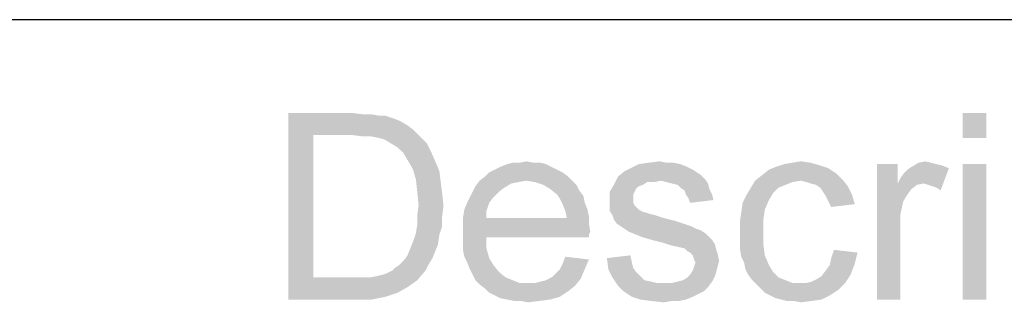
# Paper-space layout '61767N-2-A-2_1_1' of a CAD drawing. Header units: millimetres. Extents: x 0 to 594, y 1 to 420.
# Tile 194 of 222: x 525.55 to 536.08, y 60.63 to 63.66. Entities that reach past the tile are written whole.
import ezdxf

# ---------------------------------------------------------------- set-up
doc = ezdxf.new("R2010")
doc.units = ezdxf.units.MM
doc.header["$LTSCALE"] = 32.67
doc.layers.add('61767N-2-A-2_DXF_FORMAT', color=7, linetype='CONTINUOUS')
doc.layers.add('DETAIL', color=7, linetype='CONTINUOUS')

psp = doc.layouts.new('61767N-2-A-2_1_1')

# ---------------------------------------------------------------- linework, layer by layer
at = {"layer": '61767N-2-A-2_DXF_FORMAT', "color": 2, "linetype": 'Continuous'}
psp.add_line((409, 63.662), (584, 63.662), dxfattribs=at)
at = {"layer": 'DETAIL', "color": 2, "linetype": 'Continuous'}
for points in [[(528.4222, 62.662), (529.1037, 62.662), (528.6889, 62.425)], [(528.6889, 62.425), (528.4222, 60.662), (528.4222, 62.662)], [(529.1037, 62.662), (529.2222, 62.6472), (528.6889, 62.425)], [(529.3111, 62.6472), (529.4, 62.6324), (528.6889, 62.425)], [(529.2222, 62.6472), (529.3111, 62.6472), (528.6889, 62.425)], [(529.4593, 62.6324), (529.5482, 62.6027), (528.6889, 62.425)], [(529.4, 62.6324), (529.4593, 62.6324), (528.6889, 62.425)], [(529.5482, 62.6027), (529.6222, 62.5731), (528.6889, 62.425)], [(535.8889, 62.662), (535.637, 62.3953), (535.637, 62.662)], [(535.637, 62.3953), (535.8889, 62.662), (535.8889, 62.3953)], [(529.6222, 62.5731), (529.6963, 62.5287), (528.6889, 62.425)], [(529.6963, 62.5287), (529.7556, 62.4842), (528.6889, 62.425)], [(529.1037, 62.425), (528.6889, 62.425), (529.7556, 62.4842)], [(529.2222, 62.4101), (529.1037, 62.425), (529.7556, 62.4842)], [(529.3111, 62.4101), (529.2222, 62.4101), (529.7556, 62.4842)], [(529.3111, 62.4101), (529.7556, 62.4842), (529.8296, 62.4101)], [(528.6889, 62.425), (528.6889, 60.899), (528.4222, 60.662)], [(529.8296, 62.4101), (529.3852, 62.3953), (529.3111, 62.4101)], [(529.4444, 62.3805), (529.3852, 62.3953), (529.8296, 62.4101)], [(529.5185, 62.3361), (529.4444, 62.3805), (529.8296, 62.4101)], [(529.5185, 62.3361), (529.8296, 62.4101), (529.9037, 62.3361)], [(529.9037, 62.3361), (529.5926, 62.2916), (529.5185, 62.3361)], [(529.5926, 62.2916), (529.9037, 62.3361), (529.9482, 62.2472)], [(529.9482, 62.2472), (529.6519, 62.2324), (529.5926, 62.2916)], [(529.6963, 62.1583), (529.6519, 62.2324), (529.9482, 62.2472)], [(529.6963, 62.1583), (529.9482, 62.2472), (529.9926, 62.1435)], [(529.9926, 62.1435), (529.7556, 62.0546), (529.6963, 62.1583)], [(529.7556, 62.0546), (529.9926, 62.1435), (530.037, 62.0398)], [(530.037, 62.0398), (529.7852, 61.9509), (529.7556, 62.0546)], [(531.2963, 62.0546), (530.5704, 62.025), (530.6296, 62.0546)], [(530.5704, 62.025), (531.2963, 62.0546), (531.3556, 62.025)], [(531.237, 62.0842), (530.6296, 62.0546), (530.6889, 62.0842)], [(530.6296, 62.0546), (531.237, 62.0842), (531.2963, 62.0546)], [(531.1778, 62.1139), (530.6889, 62.0842), (530.763, 62.1139)], [(530.6889, 62.0842), (531.1778, 62.1139), (531.237, 62.0842)], [(531.0444, 62.1287), (531.1185, 62.1287), (530.763, 62.1139)], [(530.8963, 62.1287), (531.0444, 62.1287), (530.763, 62.1139)], [(530.8963, 62.1287), (530.763, 62.1139), (530.8222, 62.1287)], [(530.763, 62.1139), (531.1185, 62.1287), (531.1778, 62.1139)], [(530.8963, 62.1287), (530.9704, 62.1435), (531.0444, 62.1287)], [(532.7482, 62.0546), (532.0222, 62.0398), (532.0815, 62.0694)], [(532.0222, 62.0398), (532.7482, 62.0546), (532.7926, 62.025)], [(532.6148, 62.1139), (532.6889, 62.0842), (532.0815, 62.0694)], [(532.6148, 62.1139), (532.0815, 62.0694), (532.1704, 62.1139)], [(532.0815, 62.0694), (532.6889, 62.0842), (532.7482, 62.0546)], [(532.4667, 62.1287), (532.5407, 62.1287), (532.1704, 62.1139)], [(532.4667, 62.1287), (532.1704, 62.1139), (532.2741, 62.1287)], [(532.1704, 62.1139), (532.5407, 62.1287), (532.6148, 62.1139)], [(532.2741, 62.1287), (532.3926, 62.1435), (532.4667, 62.1287)], [(534.2889, 62.0101), (533.4889, 61.9953), (533.563, 62.0546)], [(534.2, 62.0694), (533.563, 62.0546), (533.637, 62.0842)], [(533.563, 62.0546), (534.2, 62.0694), (534.2889, 62.0101)], [(534.1111, 62.099), (533.637, 62.0842), (533.7259, 62.1139)], [(533.637, 62.0842), (534.1111, 62.099), (534.2, 62.0694)], [(534.0074, 62.1287), (533.7259, 62.1139), (533.8148, 62.1287)], [(533.7259, 62.1139), (534.0074, 62.1287), (534.1111, 62.099)], [(533.8148, 62.1287), (533.9037, 62.1435), (534.0074, 62.1287)], [(534.9407, 62.1139), (534.9407, 61.9064), (534.7185, 60.662)], [(534.9407, 62.1139), (534.7185, 60.662), (534.7185, 62.1139)], [(534.9407, 61.9064), (534.9704, 61.9657), (535.4889, 62.0694)], [(535.2222, 61.9064), (534.9407, 61.9064), (535.4889, 62.0694)], [(534.9704, 61.9657), (535.0148, 62.025), (535.4889, 62.0694)], [(535.0148, 62.025), (535.0444, 62.0546), (535.4889, 62.0694)], [(535.4889, 62.0694), (535.0444, 62.0546), (535.0889, 62.0842)], [(535.2963, 62.1287), (535.3556, 62.1139), (535.0889, 62.0842)], [(535.2963, 62.1287), (535.0889, 62.0842), (535.163, 62.1287)], [(535.3556, 62.1139), (535.4148, 62.099), (535.0889, 62.0842)], [(535.0889, 62.0842), (535.4148, 62.099), (535.4889, 62.0694)], [(535.163, 62.1287), (535.237, 62.1435), (535.2963, 62.1287)], [(535.2667, 61.8916), (535.2222, 61.9064), (535.4889, 62.0694)], [(535.3111, 61.8768), (535.2667, 61.8916), (535.4889, 62.0694)], [(535.3556, 61.862), (535.3111, 61.8768), (535.4889, 62.0694)], [(535.3556, 61.862), (535.4889, 62.0694), (535.4, 61.8324)], [(535.8889, 62.1139), (535.637, 60.662), (535.637, 62.1139)], [(535.637, 60.662), (535.8889, 62.1139), (535.8889, 60.662)], [(529.7852, 61.9509), (530.037, 62.0398), (530.0519, 61.9213)], [(530.0519, 61.9213), (529.8, 61.8176), (529.7852, 61.9509)], [(531.4148, 61.9805), (530.4667, 61.9361), (530.5259, 61.9805)], [(530.9704, 61.9361), (530.4667, 61.9361), (531.4148, 61.9805)], [(531.3556, 62.025), (530.5259, 61.9805), (530.5704, 62.025)], [(530.5259, 61.9805), (531.3556, 62.025), (531.4148, 61.9805)], [(530.9704, 61.9361), (531.4148, 61.9805), (531.4593, 61.9361)], [(532.4074, 61.9361), (531.9037, 61.8916), (531.9482, 61.9805)], [(532.7926, 62.025), (531.9482, 61.9805), (532.0222, 62.0398)], [(532.7926, 62.025), (532.837, 61.9953), (531.9482, 61.9805)], [(531.9482, 61.9805), (532.837, 61.9953), (532.8815, 61.9509)], [(531.9482, 61.9805), (532.8815, 61.9509), (532.4074, 61.9361)], [(532.4667, 61.9213), (532.4074, 61.9361), (532.8815, 61.9509)], [(532.5259, 61.9064), (532.4667, 61.9213), (532.8815, 61.9509)], [(532.5259, 61.9064), (532.8815, 61.9509), (532.9111, 61.9064)], [(534.3482, 61.9509), (533.4148, 61.9361), (533.4889, 61.9953)], [(533.9037, 61.9361), (533.4148, 61.9361), (534.3482, 61.9509)], [(533.4889, 61.9953), (534.2889, 62.0101), (534.3482, 61.9509)], [(533.963, 61.9213), (533.9037, 61.9361), (534.3482, 61.9509)], [(534.0074, 61.9064), (533.963, 61.9213), (534.3482, 61.9509)], [(534.0667, 61.8916), (534.0074, 61.9064), (534.3482, 61.9509)], [(534.0667, 61.8916), (534.3482, 61.9509), (534.4074, 61.8768)], [(529.8, 61.8176), (530.0519, 61.9213), (530.0667, 61.8027)], [(530.7333, 61.862), (530.3926, 61.8176), (530.4222, 61.8768)], [(530.3926, 61.8176), (530.7333, 61.862), (530.6741, 61.8176)], [(530.9704, 61.9361), (530.8815, 61.9213), (530.4222, 61.8768)], [(530.9704, 61.9361), (530.4222, 61.8768), (530.4667, 61.9361)], [(530.8815, 61.9213), (530.8074, 61.9064), (530.4222, 61.8768)], [(530.4222, 61.8768), (530.8074, 61.9064), (530.7333, 61.862)], [(531.4593, 61.9361), (531.0593, 61.9213), (530.9704, 61.9361)], [(531.1482, 61.8916), (531.0593, 61.9213), (531.4593, 61.9361)], [(531.1482, 61.8916), (531.4593, 61.9361), (531.5037, 61.8916)], [(531.5037, 61.8916), (531.2222, 61.8472), (531.1482, 61.8916)], [(531.2222, 61.8472), (531.5037, 61.8916), (531.5333, 61.8324)], [(531.5333, 61.8324), (531.2963, 61.7879), (531.2222, 61.8472)], [(532.2148, 61.8916), (532.1704, 61.8768), (531.8593, 61.8176)], [(532.2148, 61.8916), (531.8593, 61.8176), (531.9037, 61.8916)], [(532.1704, 61.8768), (532.1407, 61.8472), (531.8593, 61.8176)], [(531.8593, 61.8176), (532.1407, 61.8472), (532.1259, 61.8176)], [(532.4074, 61.9361), (532.2593, 61.9213), (531.9037, 61.8916)], [(531.9037, 61.8916), (532.2593, 61.9213), (532.2148, 61.8916)], [(532.2593, 61.9213), (532.4074, 61.9361), (532.3333, 61.9213)], [(532.9111, 61.9064), (532.5852, 61.8916), (532.5259, 61.9064)], [(532.6148, 61.862), (532.5852, 61.8916), (532.9111, 61.9064)], [(532.6148, 61.862), (532.9111, 61.9064), (532.9259, 61.8472)], [(532.9259, 61.8472), (532.6593, 61.8324), (532.6148, 61.862)], [(532.6741, 61.7879), (532.6593, 61.8324), (532.9259, 61.8472)], [(532.6741, 61.7879), (532.9259, 61.8472), (532.9556, 61.7879)], [(533.6667, 61.862), (533.6074, 61.8027), (533.3259, 61.7879)], [(533.6667, 61.862), (533.3259, 61.7879), (533.3704, 61.862)], [(533.9037, 61.9361), (533.8148, 61.9213), (533.3704, 61.862)], [(533.9037, 61.9361), (533.3704, 61.862), (533.4148, 61.9361)], [(533.8148, 61.9213), (533.7407, 61.8916), (533.3704, 61.862)], [(533.3704, 61.862), (533.7407, 61.8916), (533.6667, 61.862)], [(534.4074, 61.8768), (534.1111, 61.862), (534.0667, 61.8916)], [(534.1407, 61.8176), (534.1111, 61.862), (534.4074, 61.8768)], [(534.1407, 61.8176), (534.4074, 61.8768), (534.4519, 61.7879)], [(534.9407, 61.9064), (535, 61.7139), (534.7185, 60.662)], [(534.9407, 61.9064), (535.2222, 61.9064), (535.1482, 61.8916)], [(534.9407, 61.9064), (535.1482, 61.8916), (535.0889, 61.8472)], [(534.9407, 61.9064), (535.0889, 61.8472), (535.0444, 61.7879)], [(534.9407, 61.9064), (535.0444, 61.7879), (535, 61.7139)], [(530.0667, 61.8027), (529.8148, 61.6694), (529.8, 61.8176)], [(529.8148, 61.6694), (530.0667, 61.8027), (530.0815, 61.6694)], [(530.6148, 61.7583), (530.3333, 61.699), (530.363, 61.7583)], [(530.3333, 61.699), (530.6148, 61.7583), (530.5704, 61.699)], [(530.6741, 61.8176), (530.363, 61.7583), (530.3926, 61.8176)], [(530.363, 61.7583), (530.6741, 61.8176), (530.6148, 61.7583)], [(531.2963, 61.7879), (531.5333, 61.8324), (531.5778, 61.7731)], [(531.5778, 61.7731), (531.3259, 61.7435), (531.2963, 61.7879)], [(531.3259, 61.7435), (531.5778, 61.7731), (531.5926, 61.699)], [(531.5926, 61.699), (531.3556, 61.6842), (531.3259, 61.7435)], [(532.1259, 61.8176), (532.1111, 61.7879), (531.8593, 61.7139)], [(532.1259, 61.8176), (531.8593, 61.7139), (531.8593, 61.8176)], [(532.1111, 61.7879), (532.1111, 61.7435), (531.8593, 61.7139)], [(531.8593, 61.7139), (532.1111, 61.7435), (532.1111, 61.699)], [(532.9556, 61.7879), (532.7037, 61.7435), (532.6741, 61.7879)], [(532.7037, 61.7435), (532.9556, 61.7879), (532.9704, 61.7287)], [(532.9704, 61.7287), (532.7185, 61.699), (532.7037, 61.7435)], [(533.563, 61.7287), (533.2815, 61.699), (533.3259, 61.7879)], [(533.3259, 61.7879), (533.6074, 61.8027), (533.563, 61.7287)], [(534.4519, 61.7879), (534.1704, 61.7731), (534.1407, 61.8176)], [(534.2, 61.7139), (534.1704, 61.7731), (534.4519, 61.7879)], [(534.2, 61.7139), (534.4519, 61.7879), (534.4815, 61.6842)], [(530.0815, 61.6694), (529.8, 61.5657), (529.8148, 61.6694)], [(529.8, 61.5657), (530.0815, 61.6694), (530.0667, 61.5509)], [(530.5704, 61.699), (530.3037, 61.625), (530.3333, 61.699)], [(530.3037, 61.625), (530.5704, 61.699), (530.5407, 61.6101)], [(531.3556, 61.6842), (531.5926, 61.699), (531.6222, 61.625)], [(531.6222, 61.625), (531.3852, 61.6101), (531.3556, 61.6842)], [(532.1111, 61.699), (531.8593, 61.6694), (531.8593, 61.7139)], [(531.8593, 61.6694), (532.1111, 61.699), (532.1259, 61.6694)], [(532.1259, 61.6694), (532.1704, 61.625), (531.8593, 61.6101)], [(532.1259, 61.6694), (531.8593, 61.6101), (531.8593, 61.6694)], [(533.5185, 61.625), (533.2667, 61.5953), (533.2815, 61.699)], [(533.2815, 61.699), (533.563, 61.7287), (533.5185, 61.625)], [(534.4815, 61.6842), (534.2296, 61.6546), (534.2, 61.7139)], [(535, 61.7139), (534.9704, 61.5805), (534.7185, 60.662)], [(530.0667, 61.5509), (529.8, 61.462), (529.8, 61.5657)], [(529.8, 61.462), (530.0667, 61.5509), (530.0667, 61.4472)], [(530.5407, 61.6101), (530.2889, 61.5361), (530.3037, 61.625)], [(530.2889, 61.5361), (530.5407, 61.6101), (530.5407, 61.5361)], [(531.4, 61.5361), (531.637, 61.4768), (530.2889, 61.462)], [(530.5407, 61.5361), (531.4, 61.5361), (530.2889, 61.462)], [(530.5407, 61.5361), (530.2889, 61.462), (530.2889, 61.5361)], [(531.3852, 61.6101), (531.6222, 61.625), (531.637, 61.5509)], [(531.637, 61.5509), (531.4, 61.5361), (531.3852, 61.6101)], [(531.4, 61.5361), (531.637, 61.5509), (531.637, 61.4768)], [(531.8593, 61.6101), (532.1704, 61.625), (532.2296, 61.5953)], [(532.2296, 61.5953), (531.8889, 61.5657), (531.8593, 61.6101)], [(532.2444, 61.5953), (532.2889, 61.5805), (531.8889, 61.5657)], [(532.2296, 61.5953), (532.2444, 61.5953), (531.8889, 61.5657)], [(531.8889, 61.5657), (532.2889, 61.5805), (532.3482, 61.5657)], [(532.3482, 61.5657), (531.9037, 61.5213), (531.8889, 61.5657)], [(532.3482, 61.5657), (532.437, 61.5361), (531.9037, 61.5213)], [(531.9037, 61.5213), (532.437, 61.5361), (532.5556, 61.5064)], [(533.5037, 61.5213), (533.2519, 61.4916), (533.2667, 61.5953)], [(533.2667, 61.5953), (533.5185, 61.625), (533.5037, 61.5213)], [(534.9704, 61.5805), (534.9704, 61.4176), (534.7185, 60.662)], [(530.0667, 61.4472), (529.7852, 61.3731), (529.8, 61.462)], [(529.7852, 61.3731), (530.0667, 61.4472), (530.037, 61.3583)], [(530.2889, 61.462), (531.637, 61.4768), (531.6519, 61.3879)], [(531.6519, 61.3879), (530.2889, 61.3731), (530.2889, 61.462)], [(532.5556, 61.5064), (531.9333, 61.4768), (531.9037, 61.5213)], [(531.9333, 61.4768), (532.5556, 61.5064), (532.6444, 61.4768)], [(532.6444, 61.4768), (531.9778, 61.4472), (531.9333, 61.4768)], [(531.9778, 61.4472), (532.6444, 61.4768), (532.7333, 61.4472)], [(532.7333, 61.4472), (532.0222, 61.4176), (531.9778, 61.4472)], [(532.0222, 61.4176), (532.7333, 61.4472), (532.7926, 61.4176)], [(533.2519, 61.4916), (533.5037, 61.5213), (533.5037, 61.3879)], [(533.5037, 61.3879), (533.2519, 61.3731), (533.2519, 61.4916)], [(530.037, 61.3583), (529.7556, 61.2842), (529.7852, 61.3731)], [(529.7556, 61.2842), (530.037, 61.3583), (530.0222, 61.2546)], [(530.2889, 61.3731), (531.6519, 61.3879), (531.637, 61.3583)], [(530.2889, 61.3731), (531.637, 61.3583), (530.5407, 61.3287)], [(530.5407, 61.3287), (530.2889, 61.2842), (530.2889, 61.3731)], [(530.2889, 61.2842), (530.5407, 61.3287), (530.5407, 61.2101)], [(530.5407, 61.3287), (531.637, 61.3583), (531.637, 61.3287)], [(532.7926, 61.4176), (532.0667, 61.3879), (532.0222, 61.4176)], [(532.7926, 61.4176), (532.837, 61.4027), (532.0667, 61.3879)], [(532.0667, 61.3879), (532.837, 61.4027), (532.8815, 61.3731)], [(532.8815, 61.3731), (532.1407, 61.3583), (532.0667, 61.3879)], [(532.2148, 61.3287), (532.1407, 61.3583), (532.8815, 61.3731)], [(532.2148, 61.3287), (532.8815, 61.3731), (532.9259, 61.3287)], [(532.9259, 61.3287), (532.3185, 61.299), (532.2148, 61.3287)], [(532.3185, 61.299), (532.9259, 61.3287), (532.9556, 61.299)], [(533.2519, 61.2842), (533.2519, 61.3731), (533.5037, 61.3879)], [(533.2519, 61.2842), (533.5037, 61.3879), (533.5037, 61.2546)], [(534.7185, 60.662), (534.9704, 61.4176), (534.9704, 60.662)], [(529.9926, 61.1805), (529.6963, 61.1361), (529.7259, 61.2101)], [(530.0222, 61.2546), (529.7259, 61.2101), (529.7556, 61.2842)], [(529.7259, 61.2101), (530.0222, 61.2546), (529.9926, 61.1805)], [(530.5407, 61.2101), (530.2889, 61.1953), (530.2889, 61.2842)], [(530.3037, 61.1213), (530.2889, 61.1953), (530.5407, 61.2101)], [(530.3037, 61.1213), (530.5407, 61.2101), (530.5704, 61.1064)], [(532.9556, 61.299), (532.437, 61.2694), (532.3185, 61.299)], [(532.437, 61.2694), (532.9556, 61.299), (532.9852, 61.2546)], [(532.9852, 61.2546), (532.5259, 61.2398), (532.437, 61.2694)], [(532.6, 61.225), (532.5259, 61.2398), (532.9852, 61.2546)], [(532.6593, 61.2101), (532.6, 61.225), (532.9852, 61.2546)], [(532.6593, 61.2101), (532.9852, 61.2546), (533, 61.1953)], [(533, 61.1953), (532.6889, 61.1805), (532.6593, 61.2101)], [(533.5037, 61.2546), (533.2519, 61.2101), (533.2519, 61.2842)], [(533.2519, 61.2101), (533.5037, 61.2546), (533.5185, 61.1361)], [(533.5185, 61.1361), (533.2667, 61.1213), (533.2519, 61.2101)], [(529.6074, 61.0324), (529.6519, 61.0768), (529.963, 61.1064)], [(529.6074, 61.0324), (529.963, 61.1064), (529.9185, 61.0324)], [(529.963, 61.1064), (529.6519, 61.0768), (529.6963, 61.1361)], [(529.6963, 61.1361), (529.9926, 61.1805), (529.963, 61.1064)], [(530.5704, 61.1064), (530.3333, 61.062), (530.3037, 61.1213)], [(530.3333, 61.062), (530.5704, 61.1064), (530.6148, 61.0324)], [(531.637, 61.0916), (531.3556, 61.0472), (531.3852, 61.1213)], [(531.8296, 61.1064), (532.0815, 61.1361), (532.0963, 61.062)], [(532.0963, 61.062), (531.8444, 60.9879), (531.8296, 61.1064)], [(532.7185, 61.1657), (532.6889, 61.1805), (533, 61.1953)], [(532.7185, 61.1657), (533, 61.1953), (533.0148, 61.1509)], [(533.0148, 61.1509), (532.7482, 61.1361), (532.7185, 61.1657)], [(532.763, 61.0916), (532.7482, 61.1361), (533.0148, 61.1509)], [(532.763, 61.0916), (533.0148, 61.1509), (533.0296, 61.0768)], [(533.2963, 61.062), (533.2667, 61.1213), (533.5185, 61.1361)], [(533.2963, 61.062), (533.5185, 61.1361), (533.563, 61.0324)], [(534.4815, 61.0472), (534.2148, 61.0324), (534.2296, 61.1064)], [(534.5111, 61.1657), (534.2296, 61.1064), (534.2593, 61.1953)], [(534.2296, 61.1064), (534.5111, 61.1657), (534.4815, 61.0472)], [(529.5333, 60.9731), (529.563, 61.0027), (529.9185, 61.0324)], [(529.5333, 60.9731), (529.9185, 61.0324), (529.8889, 60.9731)], [(529.9185, 61.0324), (529.563, 61.0027), (529.6074, 61.0324)], [(530.6148, 61.0324), (530.363, 60.9879), (530.3333, 61.062)], [(530.363, 60.9879), (530.6148, 61.0324), (530.6741, 60.9583)], [(531.3259, 60.9879), (531.3556, 61.0472), (531.637, 61.0916)], [(531.3259, 60.9879), (531.637, 61.0916), (531.5926, 60.9879)], [(532.0963, 61.062), (532.1111, 61.0027), (531.8444, 60.9879)], [(531.8444, 60.9879), (532.1111, 61.0027), (532.1407, 60.9583)], [(533.0148, 61.0176), (532.7482, 60.9731), (532.763, 61.0176)], [(532.7482, 60.9731), (533.0148, 61.0176), (533, 60.9583)], [(533.0296, 61.0768), (532.7778, 61.062), (532.763, 61.0916)], [(532.763, 61.0176), (532.7778, 61.062), (533.0296, 61.0768)], [(532.763, 61.0176), (533.0296, 61.0768), (533.0148, 61.0176)], [(533.563, 61.0324), (533.3111, 60.9879), (533.2963, 61.062)], [(533.3111, 60.9879), (533.563, 61.0324), (533.6074, 60.9583)], [(534.1704, 60.9731), (534.2148, 61.0324), (534.4815, 61.0472)], [(534.1704, 60.9731), (534.4815, 61.0472), (534.437, 60.9287)], [(529.2963, 60.899), (529.8, 60.8694), (528.4222, 60.662)], [(529.2074, 60.899), (529.2963, 60.899), (528.4222, 60.662)], [(529.1185, 60.899), (529.2074, 60.899), (528.4222, 60.662)], [(528.6889, 60.899), (529.1185, 60.899), (528.4222, 60.662)], [(529.2963, 60.899), (529.3704, 60.9139), (529.8889, 60.9731)], [(529.2963, 60.899), (529.8889, 60.9731), (529.8, 60.8694)], [(529.3704, 60.9139), (529.4296, 60.9287), (529.8889, 60.9731)], [(529.4296, 60.9287), (529.4741, 60.9435), (529.8889, 60.9731)], [(529.8889, 60.9731), (529.4741, 60.9435), (529.5333, 60.9731)], [(530.6741, 60.9583), (530.3926, 60.9287), (530.363, 60.9879)], [(530.3926, 60.9287), (530.6741, 60.9583), (530.7482, 60.899)], [(530.7482, 60.899), (530.4222, 60.8694), (530.3926, 60.9287)], [(530.4222, 60.8694), (530.7482, 60.899), (530.8222, 60.8694)], [(531.5482, 60.8842), (531.1778, 60.8694), (531.237, 60.899)], [(531.237, 60.899), (531.2815, 60.9435), (531.5926, 60.9879)], [(531.237, 60.899), (531.5926, 60.9879), (531.5482, 60.8842)], [(531.5926, 60.9879), (531.2815, 60.9435), (531.3259, 60.9879)], [(532.1407, 60.9583), (531.8889, 60.899), (531.8444, 60.9879)], [(532.1407, 60.9583), (532.1852, 60.9139), (531.8889, 60.899)], [(531.8889, 60.899), (532.1852, 60.9139), (532.2296, 60.8694)], [(532.2296, 60.8694), (531.9482, 60.8101), (531.8889, 60.899)], [(532.5852, 60.8546), (532.6444, 60.8694), (532.9852, 60.9139)], [(532.5852, 60.8546), (532.9852, 60.9139), (532.9556, 60.8546)], [(532.6444, 60.8694), (532.6889, 60.899), (532.9852, 60.9139)], [(532.9852, 60.9139), (532.6889, 60.899), (532.7185, 60.9287)], [(533, 60.9583), (532.7185, 60.9287), (532.7482, 60.9731)], [(532.7185, 60.9287), (533, 60.9583), (532.9852, 60.9139)], [(533.6074, 60.9583), (533.3407, 60.9287), (533.3111, 60.9879)], [(533.3407, 60.9287), (533.6074, 60.9583), (533.6667, 60.899)], [(533.6667, 60.899), (533.3852, 60.8694), (533.3407, 60.9287)], [(533.3852, 60.8694), (533.6667, 60.899), (533.7407, 60.8694)], [(533.963, 60.8398), (534.0222, 60.8546), (534.437, 60.9287)], [(533.963, 60.8398), (534.437, 60.9287), (534.3778, 60.8398)], [(534.0222, 60.8546), (534.0815, 60.8842), (534.437, 60.9287)], [(534.0815, 60.8842), (534.1259, 60.9139), (534.437, 60.9287)], [(534.437, 60.9287), (534.1259, 60.9139), (534.1704, 60.9731)], [(529.8, 60.8694), (529.6963, 60.7953), (528.4222, 60.662)], [(529.6963, 60.7953), (529.5926, 60.7361), (528.4222, 60.662)], [(530.8222, 60.8694), (530.4667, 60.825), (530.4222, 60.8694)], [(530.8222, 60.8694), (530.8963, 60.8398), (530.4667, 60.825)], [(530.9852, 60.8398), (531.0593, 60.8398), (530.4667, 60.825)], [(530.8963, 60.8398), (530.9852, 60.8398), (530.4667, 60.825)], [(531.4889, 60.8101), (530.4667, 60.825), (531.0593, 60.8398)], [(531.4889, 60.8101), (530.5259, 60.7805), (530.4667, 60.825)], [(530.5259, 60.7805), (531.4889, 60.8101), (531.4148, 60.7509)], [(531.0593, 60.8398), (531.1185, 60.8546), (531.5482, 60.8842)], [(531.0593, 60.8398), (531.5482, 60.8842), (531.4889, 60.8101)], [(531.1185, 60.8546), (531.1778, 60.8694), (531.5482, 60.8842)], [(532.2296, 60.8694), (532.3037, 60.8546), (531.9482, 60.8101)], [(532.3037, 60.8546), (532.363, 60.8398), (531.9482, 60.8101)], [(531.9482, 60.8101), (532.5259, 60.8398), (532.9556, 60.8546)], [(531.9482, 60.8101), (532.9556, 60.8546), (532.9111, 60.7953)], [(532.437, 60.8398), (532.5259, 60.8398), (531.9482, 60.8101)], [(532.363, 60.8398), (532.437, 60.8398), (531.9482, 60.8101)], [(532.9111, 60.7953), (532.0074, 60.7509), (531.9482, 60.8101)], [(532.0074, 60.7509), (532.9111, 60.7953), (532.8667, 60.7509)], [(532.9556, 60.8546), (532.5259, 60.8398), (532.5852, 60.8546)], [(533.7407, 60.8694), (533.4296, 60.825), (533.3852, 60.8694)], [(533.7407, 60.8694), (533.8148, 60.8398), (533.4296, 60.825)], [(533.963, 60.8398), (534.3778, 60.8398), (533.4296, 60.825)], [(533.8889, 60.8398), (533.963, 60.8398), (533.4296, 60.825)], [(533.8148, 60.8398), (533.8889, 60.8398), (533.4296, 60.825)], [(533.4741, 60.7805), (533.4296, 60.825), (534.3778, 60.8398)], [(533.4741, 60.7805), (534.3778, 60.8398), (534.3037, 60.7657)], [(529.5926, 60.7361), (529.4593, 60.6916), (528.4222, 60.662)], [(529.1333, 60.662), (528.4222, 60.662), (529.4593, 60.6916)], [(529.1333, 60.662), (529.4593, 60.6916), (529.3111, 60.662)], [(531.4148, 60.7509), (530.5704, 60.7361), (530.5259, 60.7805)], [(530.6296, 60.7064), (530.5704, 60.7361), (531.4148, 60.7509)], [(530.6296, 60.7064), (531.4148, 60.7509), (531.3259, 60.6916)], [(531.3259, 60.6916), (530.6889, 60.6768), (530.6296, 60.7064)], [(530.763, 60.662), (530.6889, 60.6768), (531.3259, 60.6916)], [(530.763, 60.662), (531.3259, 60.6916), (531.2222, 60.662)], [(532.8667, 60.7509), (532.0963, 60.6916), (532.0074, 60.7509)], [(532.8667, 60.7509), (532.8074, 60.7213), (532.0963, 60.6916)], [(532.0963, 60.6916), (532.8074, 60.7213), (532.7482, 60.6916)], [(532.7482, 60.6916), (532.1852, 60.662), (532.0963, 60.6916)], [(532.1852, 60.662), (532.7482, 60.6916), (532.6741, 60.662)], [(534.3037, 60.7657), (533.5185, 60.7361), (533.4741, 60.7805)], [(533.5778, 60.7064), (533.5185, 60.7361), (534.3037, 60.7657)], [(533.5778, 60.7064), (534.3037, 60.7657), (534.2148, 60.7064)], [(534.2148, 60.7064), (533.637, 60.6768), (533.5778, 60.7064)], [(533.6963, 60.662), (533.637, 60.6768), (534.2148, 60.7064)], [(533.6963, 60.662), (534.2148, 60.7064), (534.1259, 60.662)], [(531.2222, 60.662), (530.837, 60.6472), (530.763, 60.662)], [(530.9111, 60.6472), (530.837, 60.6472), (531.2222, 60.662)], [(530.9111, 60.6472), (531.2222, 60.662), (531.1037, 60.6472)], [(531.1037, 60.6472), (530.9852, 60.6324), (530.9111, 60.6472)], [(532.6741, 60.662), (532.3037, 60.6472), (532.1852, 60.662)], [(532.5259, 60.6472), (532.3037, 60.6472), (532.6741, 60.662)], [(532.5259, 60.6472), (532.437, 60.6324), (532.3037, 60.6472)], [(532.5259, 60.6472), (532.6741, 60.662), (532.6, 60.6472)], [(534.1259, 60.662), (533.7556, 60.6472), (533.6963, 60.662)], [(533.8296, 60.6472), (533.7556, 60.6472), (534.1259, 60.662)], [(533.8296, 60.6472), (534.1259, 60.662), (534.0222, 60.6472)], [(534.0222, 60.6472), (533.9037, 60.6324), (533.8296, 60.6472)]]:
    psp.add_solid(points, dxfattribs=at)

doc.saveas('drawing.dxf')
